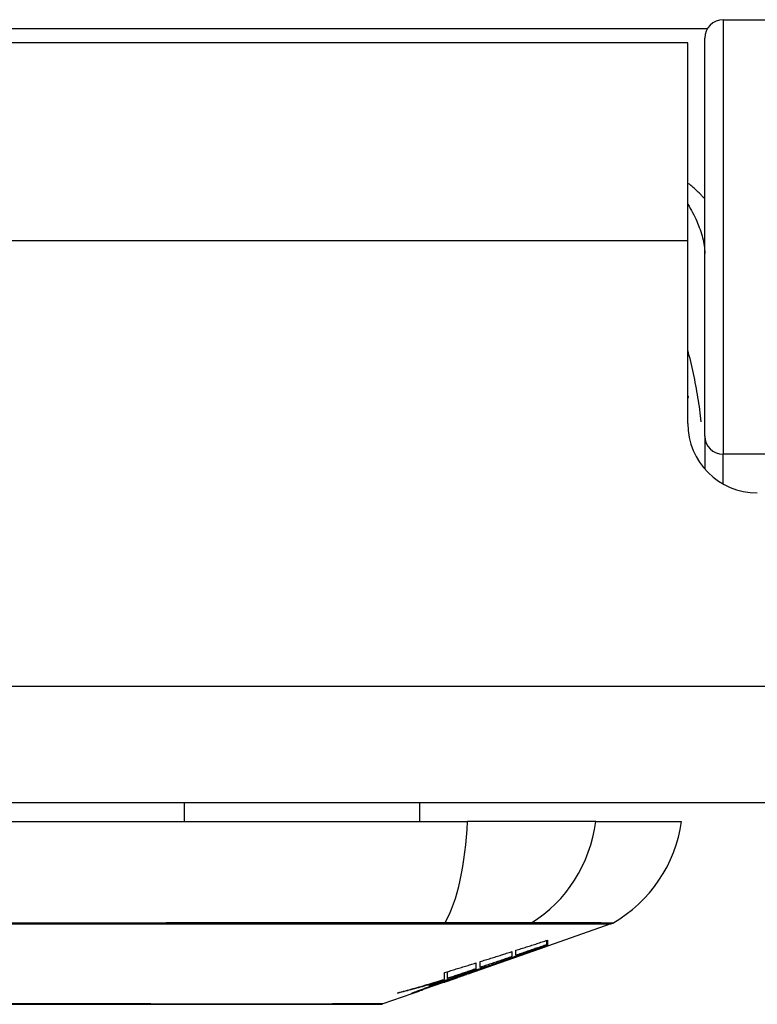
# Model space of a CAD drawing. Header units: inches. Extents: x 20 to 506, y 54 to 236.
# Tile 40 of 245: x 111.951 to 112.577, y 54.424 to 55.26. Entities that reach past the tile are written whole.
import ezdxf

# ---------------------------------------------------------------- set-up
doc = ezdxf.new("R2010")
doc.units = ezdxf.units.IN
doc.header["$MEASUREMENT"] = 0
doc.layers.add('Visible Edges(ANSI)', color=7, linetype='Continuous', lineweight=25)
doc.layers.add('Visible Tangent Edges(ANSI)', color=7, linetype='Continuous', lineweight=25)

msp = doc.modelspace()

# ---------------------------------------------------------------- linework, layer by layer
at = {"layer": 'Visible Edges(ANSI)'}
for p, q in [((112.54762, 55.25957), (113.13718, 55.25957)), ((112.53187, 54.90617), (112.53187, 55.24382)), ((112.51745, 55.24005), (111.28645, 55.24005)), ((112.51745, 55.07205), (112.51745, 55.24005)), ((112.51745, 54.9171), (112.51745, 55.07205)), ((112.53187, 54.90617), (112.53187, 54.87844)), ((116.05295, 54.59505), (68.44795, 54.59505)), ((112.09003, 54.59505), (112.09003, 54.5793)), ((112.28974, 54.59505), (112.28974, 54.5793)), ((111.47326, 54.5793), (112.33063, 54.5793)), ((112.43942, 54.5793), (112.33063, 54.5793)), ((112.43942, 54.5793), (112.51218, 54.5793)), ((112.45229, 54.49239), (112.39845, 54.47355)), ((112.39794, 54.47477), (112.39794, 54.47841)), ((112.39845, 54.47858), (112.39845, 54.47417)), ((112.33108, 54.44997), (112.39741, 54.47319)), ((112.3682, 54.46888), (112.3682, 54.46462)), ((112.3717, 54.46581), (112.3717, 54.46999)), ((112.37669, 54.46632), (112.37669, 54.46703)), ((112.39845, 54.47367), (112.39741, 54.4733)), ((112.39741, 54.47319), (112.39741, 54.47337)), ((112.39845, 54.47373), (112.39845, 54.47355)), ((112.3377, 54.4593), (112.3377, 54.45428)), ((112.34145, 54.45555), (112.34145, 54.46046)), ((112.35658, 54.45912), (112.35658, 54.4597)), ((112.33108, 54.44997), (112.28972, 54.4355)), ((112.31095, 54.44536), (112.31095, 54.4511)), ((112.31371, 54.44621), (112.31371, 54.45194)), ((112.3382, 54.45392), (112.32982, 54.451)), ((112.32982, 54.451), (112.32982, 54.45124)), ((112.3324, 54.45054), (112.3324, 54.45095)), ((112.33458, 54.45174), (112.33458, 54.45249)), ((112.3097, 54.44416), (112.3097, 54.44498)), ((112.31045, 54.44313), (112.31045, 54.44341)), ((112.31045, 54.44313), (112.31045, 54.44282)), ((112.32247, 54.4471), (112.32247, 54.44737)), ((112.32945, 54.44947), (112.32945, 54.44956)), ((112.2832, 54.43321), (112.25876, 54.42466)), ((112.2832, 54.43321), (112.2832, 54.43323)), ((112.29295, 54.43667), (112.28545, 54.43404)), ((112.28545, 54.43404), (112.28545, 54.43457)), ((112.291, 54.43609), (112.291, 54.43667)), ((112.30295, 54.44056), (112.30295, 54.44087)), ((112.30295, 54.44013), (112.30295, 54.44056))]:
    msp.add_line(p, q, dxfattribs=at)
at = {"layer": 'Visible Edges(ANSI)', "flags": 128}
for points in [[(112.51745, 54.94034), (112.51747, 54.94028), (112.51749, 54.94023), (112.51751, 54.94017), (112.51753, 54.94012), (112.51756, 54.94007), (112.51758, 54.94001), (112.5176, 54.93996), (112.51762, 54.9399), (112.51764, 54.93985), (112.51767, 54.9398), (112.51769, 54.93974), (112.51771, 54.93969), (112.51773, 54.93963), (112.51775, 54.93958), (112.51777, 54.93952), (112.5178, 54.93947), (112.51782, 54.93942), (112.51784, 54.93936), (112.51786, 54.93931), (112.51788, 54.93925), (112.5179, 54.9392), (112.51793, 54.93914), (112.51795, 54.93909), (112.51797, 54.93904)], [(112.3717, 54.46999), (112.37282, 54.47035), (112.37393, 54.4707), (112.37505, 54.47106), (112.37616, 54.47141), (112.37728, 54.47177), (112.37839, 54.47213), (112.37951, 54.47248), (112.38062, 54.47284), (112.38174, 54.4732), (112.38286, 54.47356), (112.38397, 54.47391), (112.38509, 54.47427), (112.3862, 54.47463), (112.38732, 54.47499), (112.38843, 54.47535), (112.38955, 54.47571), (112.39066, 54.47606), (112.39177, 54.47642), (112.39289, 54.47678), (112.394, 54.47714), (112.39511, 54.4775), (112.39623, 54.47786), (112.39734, 54.47822), (112.39845, 54.47858)], [(112.34145, 54.46046), (112.34257, 54.46081), (112.34368, 54.46116), (112.3448, 54.46151), (112.34591, 54.46185), (112.34703, 54.4622), (112.34814, 54.46255), (112.34926, 54.4629), (112.35038, 54.46325), (112.35149, 54.4636), (112.35261, 54.46395), (112.35372, 54.4643), (112.35484, 54.46465), (112.35595, 54.465), (112.35707, 54.46536), (112.35818, 54.46571), (112.3593, 54.46606), (112.36041, 54.46641), (112.36153, 54.46676), (112.36264, 54.46711), (112.36375, 54.46747), (112.36487, 54.46782), (112.36598, 54.46817), (112.36709, 54.46853), (112.3682, 54.46888)], [(112.3532, 54.45848), (112.35494, 54.45911), (112.35668, 54.45974), (112.35844, 54.46038), (112.3602, 54.46102), (112.36198, 54.46167), (112.36377, 54.46232), (112.36556, 54.46298), (112.36737, 54.46363), (112.36919, 54.4643), (112.37102, 54.46496), (112.37286, 54.46563), (112.37472, 54.46631), (112.37658, 54.46699), (112.37846, 54.46767), (112.38035, 54.46836), (112.38225, 54.46905), (112.38417, 54.46975), (112.38609, 54.47045), (112.38803, 54.47116), (112.38999, 54.47187), (112.39196, 54.47259), (112.39394, 54.47331), (112.39593, 54.47404), (112.39794, 54.47477)], [(112.39741, 54.47319), (112.39574, 54.4726), (112.39406, 54.47202), (112.39238, 54.47143), (112.3907, 54.47084), (112.38901, 54.47025), (112.38731, 54.46966), (112.38562, 54.46907), (112.38392, 54.46848), (112.38221, 54.46789), (112.38051, 54.4673), (112.3788, 54.46671), (112.37709, 54.46612), (112.37538, 54.46553), (112.37367, 54.46495), (112.37196, 54.46436), (112.37024, 54.46377), (112.36853, 54.46318), (112.36682, 54.4626), (112.36511, 54.46202), (112.3634, 54.46143), (112.36169, 54.46085), (112.35998, 54.46027), (112.35828, 54.4597), (112.35658, 54.45912)], [(112.39794, 54.47477), (112.39685, 54.47439), (112.39576, 54.47402), (112.39467, 54.47365), (112.39358, 54.47327), (112.39249, 54.4729), (112.39139, 54.47253), (112.3903, 54.47215), (112.38921, 54.47178), (112.38811, 54.47141), (112.38702, 54.47103), (112.38592, 54.47066), (112.38483, 54.47028), (112.38374, 54.46991), (112.38264, 54.46954), (112.38155, 54.46916), (112.38045, 54.46879), (112.37936, 54.46842), (112.37826, 54.46804), (112.37717, 54.46767), (112.37608, 54.4673), (112.37498, 54.46693), (112.37389, 54.46655), (112.3728, 54.46618), (112.3717, 54.46581)], [(112.39845, 54.47417), (112.39759, 54.47386), (112.39673, 54.47354), (112.39586, 54.47323), (112.39498, 54.47291), (112.39409, 54.47259), (112.3932, 54.47227), (112.39231, 54.47195), (112.39141, 54.47162), (112.39051, 54.4713), (112.3896, 54.47097), (112.38869, 54.47064), (112.38777, 54.47031), (112.38685, 54.46998), (112.38593, 54.46965), (112.38501, 54.46932), (112.38409, 54.46899), (112.38316, 54.46865), (112.38224, 54.46832), (112.38131, 54.46798), (112.38039, 54.46765), (112.37946, 54.46732), (112.37854, 54.46698), (112.37761, 54.46665), (112.37669, 54.46632)], [(112.37669, 54.46632), (112.3776, 54.46663), (112.3785, 54.46693), (112.37941, 54.46724), (112.38032, 54.46755), (112.38123, 54.46786), (112.38214, 54.46816), (112.38304, 54.46847), (112.38395, 54.46878), (112.38486, 54.46909), (112.38577, 54.4694), (112.38668, 54.46971), (112.38758, 54.47002), (112.38849, 54.47033), (112.3894, 54.47064), (112.39031, 54.47094), (112.39121, 54.47125), (112.39212, 54.47156), (112.39303, 54.47187), (112.39393, 54.47218), (112.39484, 54.47249), (112.39574, 54.4728), (112.39665, 54.47311), (112.39755, 54.47342), (112.39845, 54.47373)], [(112.31095, 54.4511), (112.31207, 54.45144), (112.31318, 54.45178), (112.3143, 54.45212), (112.31541, 54.45245), (112.31653, 54.45279), (112.31765, 54.45313), (112.31876, 54.45347), (112.31988, 54.45381), (112.32099, 54.45415), (112.32211, 54.45449), (112.32322, 54.45484), (112.32434, 54.45518), (112.32545, 54.45552), (112.32657, 54.45586), (112.32768, 54.4562), (112.3288, 54.45655), (112.32991, 54.45689), (112.33103, 54.45723), (112.33214, 54.45758), (112.33325, 54.45792), (112.33437, 54.45826), (112.33548, 54.45861), (112.33659, 54.45895), (112.3377, 54.4593)], [(112.32982, 54.451), (112.3308, 54.4513), (112.33177, 54.45161), (112.33275, 54.45191), (112.33372, 54.45222), (112.3347, 54.45253), (112.33568, 54.45284), (112.33665, 54.45315), (112.33763, 54.45346), (112.3386, 54.45377), (112.33958, 54.45408), (112.34055, 54.45439), (112.34153, 54.4547), (112.3425, 54.45501), (112.34348, 54.45533), (112.34445, 54.45564), (112.34543, 54.45595), (112.3464, 54.45627), (112.34737, 54.45658), (112.34835, 54.4569), (112.34932, 54.45721), (112.35029, 54.45753), (112.35126, 54.45784), (112.35223, 54.45816), (112.3532, 54.45848)], [(112.35658, 54.45912), (112.35556, 54.45876), (112.35454, 54.45839), (112.35351, 54.45802), (112.35248, 54.45765), (112.35145, 54.45728), (112.35042, 54.45692), (112.34939, 54.45655), (112.34835, 54.45618), (112.34732, 54.4558), (112.34628, 54.45543), (112.34524, 54.45506), (112.3442, 54.45469), (112.34316, 54.45432), (112.34212, 54.45395), (112.34108, 54.45357), (112.34003, 54.4532), (112.33899, 54.45283), (112.33795, 54.45246), (112.33691, 54.45209), (112.33586, 54.45172), (112.33482, 54.45135), (112.33378, 54.45098), (112.33274, 54.45061), (112.3317, 54.45024)], [(112.3682, 54.46462), (112.36709, 54.46424), (112.36598, 54.46386), (112.36487, 54.46348), (112.36375, 54.4631), (112.36264, 54.46273), (112.36153, 54.46235), (112.36041, 54.46197), (112.3593, 54.46159), (112.35818, 54.46121), (112.35707, 54.46083), (112.35595, 54.46046), (112.35484, 54.46008), (112.35372, 54.4597), (112.3526, 54.45932), (112.35149, 54.45894), (112.35037, 54.45856), (112.34926, 54.45819), (112.34814, 54.45781), (112.34703, 54.45743), (112.34591, 54.45705), (112.3448, 54.45668), (112.34368, 54.4563), (112.34257, 54.45592), (112.34145, 54.45555)], [(112.33458, 54.45174), (112.33307, 54.45124), (112.33155, 54.45074), (112.33004, 54.45025), (112.32852, 54.44975), (112.32699, 54.44926), (112.32547, 54.44876), (112.32395, 54.44827), (112.32242, 54.44777), (112.32089, 54.44728), (112.31936, 54.44679), (112.31783, 54.4463), (112.31629, 54.44581), (112.31476, 54.44533), (112.31322, 54.44484), (112.31169, 54.44436), (112.31015, 54.44387), (112.30862, 54.44339), (112.30708, 54.44291), (112.30555, 54.44243), (112.30401, 54.44196), (112.30247, 54.44149), (112.30094, 54.44101), (112.29941, 54.44054), (112.29787, 54.44008)], [(112.3377, 54.45428), (112.33671, 54.45394), (112.33571, 54.45361), (112.33471, 54.45327), (112.33371, 54.45293), (112.33271, 54.4526), (112.33171, 54.45226), (112.33071, 54.45192), (112.32971, 54.45158), (112.32871, 54.45125), (112.32771, 54.45091), (112.32671, 54.45057), (112.32571, 54.45024), (112.32471, 54.4499), (112.32371, 54.44957), (112.32271, 54.44923), (112.32171, 54.44889), (112.32071, 54.44856), (112.31971, 54.44822), (112.31871, 54.44789), (112.31771, 54.44755), (112.31671, 54.44721), (112.31571, 54.44688), (112.31471, 54.44654), (112.31371, 54.44621)], [(112.31371, 54.44621), (112.31473, 54.44652), (112.31575, 54.44684), (112.31678, 54.44716), (112.3178, 54.44747), (112.31882, 54.44779), (112.31984, 54.44811), (112.32086, 54.44843), (112.32189, 54.44875), (112.32291, 54.44907), (112.32393, 54.44939), (112.32495, 54.44971), (112.32597, 54.45003), (112.327, 54.45035), (112.32802, 54.45067), (112.32904, 54.451), (112.33006, 54.45132), (112.33108, 54.45164), (112.3321, 54.45197), (112.33312, 54.45229), (112.33413, 54.45262), (112.33515, 54.45294), (112.33617, 54.45327), (112.33719, 54.45359), (112.3382, 54.45392)], [(112.32495, 54.44826), (112.32536, 54.44841), (112.32576, 54.44855), (112.32617, 54.4487), (112.32657, 54.44885), (112.32698, 54.44899), (112.32738, 54.44914), (112.32778, 54.44928), (112.32819, 54.44943), (112.32859, 54.44957), (112.32899, 54.44972), (112.3294, 54.44987), (112.3298, 54.45001), (112.3302, 54.45016), (112.3306, 54.4503), (112.331, 54.45044), (112.3314, 54.45059), (112.3318, 54.45073), (112.3322, 54.45088), (112.3326, 54.45102), (112.333, 54.45116), (112.33339, 54.45131), (112.33379, 54.45145), (112.33418, 54.45159), (112.33458, 54.45174)], [(112.3317, 54.45024), (112.33193, 54.45033), (112.33212, 54.4504), (112.33225, 54.45046), (112.33235, 54.4505), (112.33239, 54.45053), (112.33239, 54.45054), (112.33235, 54.45054), (112.33225, 54.45052), (112.33211, 54.45049), (112.33193, 54.45044), (112.3317, 54.45037), (112.33142, 54.45029), (112.3311, 54.4502), (112.33074, 54.45009), (112.33034, 54.44997), (112.32989, 54.44983), (112.3294, 54.44968), (112.32887, 54.44951), (112.32831, 54.44934), (112.32771, 54.44914), (112.32707, 54.44894), (112.3264, 54.44873), (112.32569, 54.4485), (112.32495, 54.44826)], [(112.2712, 54.43376), (112.27286, 54.43422), (112.27453, 54.43468), (112.27619, 54.43514), (112.27785, 54.43561), (112.27952, 54.43608), (112.28118, 54.43655), (112.28284, 54.43702), (112.2845, 54.4375), (112.28616, 54.43798), (112.28783, 54.43846), (112.28949, 54.43894), (112.29115, 54.43943), (112.2928, 54.43991), (112.29446, 54.4404), (112.29612, 54.44089), (112.29777, 54.44138), (112.29943, 54.44188), (112.30108, 54.44237), (112.30273, 54.44287), (112.30438, 54.44336), (112.30602, 54.44386), (112.30767, 54.44436), (112.30931, 54.44486), (112.31095, 54.44536)], [(112.3097, 54.44416), (112.30811, 54.44369), (112.30652, 54.44322), (112.30492, 54.44276), (112.30333, 54.4423), (112.30173, 54.44184), (112.30013, 54.44138), (112.29853, 54.44093), (112.29693, 54.44048), (112.29533, 54.44003), (112.29373, 54.43959), (112.29213, 54.43915), (112.29052, 54.43871), (112.28892, 54.43828), (112.28731, 54.43785), (112.2857, 54.43742), (112.28409, 54.437), (112.28249, 54.43658), (112.28088, 54.43617), (112.27927, 54.43575), (112.27765, 54.43535), (112.27604, 54.43494), (112.27443, 54.43454), (112.27282, 54.43415), (112.2712, 54.43376)], [(112.29787, 54.44008), (112.29837, 54.44025), (112.29886, 54.44042), (112.29935, 54.44059), (112.29985, 54.44076), (112.30034, 54.44093), (112.30083, 54.4411), (112.30132, 54.44127), (112.30182, 54.44144), (112.30231, 54.44161), (112.3028, 54.44178), (112.3033, 54.44195), (112.30379, 54.44212), (112.30428, 54.44229), (112.30477, 54.44246), (112.30527, 54.44263), (112.30576, 54.4428), (112.30625, 54.44297), (112.30675, 54.44314), (112.30724, 54.44331), (112.30773, 54.44348), (112.30822, 54.44365), (112.30872, 54.44382), (112.30921, 54.44399), (112.3097, 54.44416)], [(112.30095, 54.44019), (112.30196, 54.44053), (112.30297, 54.44088), (112.30397, 54.44122), (112.30497, 54.44156), (112.30596, 54.4419), (112.30695, 54.44223), (112.30793, 54.44256), (112.3089, 54.44289), (112.30987, 54.44321), (112.31082, 54.44353), (112.31177, 54.44385), (112.3127, 54.44416), (112.31363, 54.44447), (112.31454, 54.44477), (112.31544, 54.44507), (112.31632, 54.44536), (112.31719, 54.44565), (112.31804, 54.44593), (112.31887, 54.4462), (112.31969, 54.44647), (112.32049, 54.44673), (112.32127, 54.44698), (112.32202, 54.44723), (112.32276, 54.44747)], [(112.32195, 54.44678), (112.3212, 54.44652), (112.32043, 54.44625), (112.31966, 54.44598), (112.31888, 54.4457), (112.31809, 54.44543), (112.3173, 54.44515), (112.31649, 54.44487), (112.31569, 54.44459), (112.31488, 54.4443), (112.31407, 54.44402), (112.31326, 54.44374), (112.31245, 54.44345), (112.31163, 54.44317), (112.31082, 54.44288), (112.31001, 54.4426), (112.30921, 54.44232), (112.3084, 54.44204), (112.30761, 54.44176), (112.30681, 54.44148), (112.30603, 54.44121), (112.30525, 54.44093), (112.30447, 54.44066), (112.30371, 54.4404), (112.30295, 54.44013)], [(112.32195, 54.44696), (112.32172, 54.44689), (112.32145, 54.44681), (112.32116, 54.44672), (112.32084, 54.44661), (112.3205, 54.4465), (112.32013, 54.44638), (112.31973, 54.44626), (112.31931, 54.44612), (112.31887, 54.44597), (112.31841, 54.44582), (112.31793, 54.44566), (112.31743, 54.4455), (112.31692, 54.44533), (112.31639, 54.44515), (112.31584, 54.44497), (112.31528, 54.44478), (112.31471, 54.44458), (112.31412, 54.44439), (112.31353, 54.44418), (112.31293, 54.44398), (112.31232, 54.44377), (112.3117, 54.44356), (112.31108, 54.44335), (112.31045, 54.44313)], [(112.31045, 54.44282), (112.31087, 54.44296), (112.31129, 54.4431), (112.31172, 54.44325), (112.31216, 54.44341), (112.31261, 54.44356), (112.31306, 54.44372), (112.31351, 54.44388), (112.31397, 54.44404), (112.31443, 54.4442), (112.31488, 54.44436), (112.31534, 54.44452), (112.31579, 54.44467), (112.31623, 54.44483), (112.31668, 54.44499), (112.31711, 54.44514), (112.31753, 54.44529), (112.31795, 54.44544), (112.31835, 54.44558), (112.31874, 54.44572), (112.31912, 54.44585), (112.31948, 54.44598), (112.31982, 54.4461), (112.32015, 54.44622), (112.32045, 54.44633)], [(112.32045, 54.44633), (112.32068, 54.44641), (112.3209, 54.44649), (112.32111, 54.44657), (112.32131, 54.44664), (112.32149, 54.44671), (112.32165, 54.44677), (112.3218, 54.44683), (112.32194, 54.44688), (112.32206, 54.44692), (112.32217, 54.44697), (112.32226, 54.447), (112.32233, 54.44703), (112.32239, 54.44706), (112.32243, 54.44708), (112.32246, 54.44709), (112.32247, 54.4471), (112.32246, 54.4471), (112.32244, 54.4471), (112.3224, 54.44709), (112.32234, 54.44708), (112.32227, 54.44706), (112.32218, 54.44703), (112.32207, 54.447), (112.32195, 54.44696)], [(112.32945, 54.44947), (112.32939, 54.44944), (112.3293, 54.44941), (112.32919, 54.44936), (112.32905, 54.44931), (112.32888, 54.44925), (112.3287, 54.44918), (112.32848, 54.4491), (112.32825, 54.44901), (112.32799, 54.44892), (112.32771, 54.44882), (112.32741, 54.44871), (112.32709, 54.4486), (112.32675, 54.44848), (112.32639, 54.44835), (112.32601, 54.44821), (112.32562, 54.44807), (112.3252, 54.44793), (112.32478, 54.44778), (112.32434, 54.44762), (112.32388, 54.44746), (112.32342, 54.4473), (112.32294, 54.44713), (112.32245, 54.44696), (112.32195, 54.44678)], [(112.32276, 54.44747), (112.32342, 54.44768), (112.32404, 54.44788), (112.32464, 54.44808), (112.32521, 54.44826), (112.32576, 54.44843), (112.32627, 54.44859), (112.32675, 54.44874), (112.3272, 54.44889), (112.32761, 54.44902), (112.328, 54.44913), (112.32834, 54.44924), (112.32865, 54.44933), (112.32893, 54.44941), (112.32916, 54.44948), (112.32937, 54.44954), (112.32953, 54.44958), (112.32965, 54.44961), (112.32974, 54.44963), (112.32979, 54.44964), (112.3298, 54.44963), (112.32977, 54.44961), (112.3297, 54.44957), (112.3296, 54.44953), (112.32945, 54.44947)], [(112.28545, 54.43404), (112.28518, 54.43395), (112.28492, 54.43387), (112.28468, 54.4338), (112.28446, 54.43373), (112.28426, 54.43367), (112.28407, 54.43362), (112.2839, 54.43357), (112.28374, 54.43353), (112.28361, 54.43349), (112.28349, 54.43347), (112.28339, 54.43345), (112.28331, 54.43343), (112.28324, 54.43343), (112.2832, 54.43343), (112.28317, 54.43344), (112.28315, 54.43345), (112.28316, 54.43347), (112.28319, 54.4335), (112.28323, 54.43354), (112.28329, 54.43358), (112.28336, 54.43363), (112.28346, 54.43368), (112.28357, 54.43375), (112.2837, 54.43381)], [(112.2832, 54.43323), (112.28347, 54.43332), (112.28374, 54.43341), (112.28402, 54.43351), (112.28429, 54.4336), (112.28456, 54.4337), (112.28483, 54.43379), (112.2851, 54.43388), (112.28537, 54.43398), (112.28565, 54.43407), (112.28592, 54.43417), (112.28619, 54.43426), (112.28646, 54.43436), (112.28673, 54.43445), (112.287, 54.43455), (112.28728, 54.43464), (112.28755, 54.43474), (112.28782, 54.43483), (112.28809, 54.43493), (112.28836, 54.43502), (112.28864, 54.43512), (112.28891, 54.43521), (112.28918, 54.43531), (112.28945, 54.4354), (112.28972, 54.4355)], [(112.2837, 54.43381), (112.28389, 54.43391), (112.28414, 54.43402), (112.28446, 54.43416), (112.28483, 54.43432), (112.28527, 54.43449), (112.28576, 54.43469), (112.28631, 54.43491), (112.28691, 54.43514), (112.28755, 54.43539), (112.28825, 54.43565), (112.28898, 54.43593), (112.28976, 54.43621), (112.29057, 54.43651), (112.29141, 54.43682), (112.29228, 54.43714), (112.29318, 54.43746), (112.29411, 54.4378), (112.29505, 54.43813), (112.29601, 54.43847), (112.29698, 54.43881), (112.29797, 54.43916), (112.29896, 54.4395), (112.29995, 54.43985), (112.30095, 54.44019)], [(112.29345, 54.43716), (112.29309, 54.43701), (112.29275, 54.43688), (112.29244, 54.43675), (112.29216, 54.43664), (112.29191, 54.43653), (112.29169, 54.43644), (112.2915, 54.43636), (112.29134, 54.43628), (112.29121, 54.43622), (112.29111, 54.43617), (112.29104, 54.43613), (112.291, 54.43611), (112.291, 54.43609), (112.29102, 54.43609), (112.29108, 54.43609), (112.29116, 54.43611), (112.29128, 54.43614), (112.29143, 54.43618), (112.29161, 54.43624), (112.29182, 54.4363), (112.29206, 54.43637), (112.29233, 54.43646), (112.29263, 54.43656), (112.29295, 54.43667)], [(112.30295, 54.44056), (112.3025, 54.4404), (112.30204, 54.44024), (112.30158, 54.44009), (112.30111, 54.43993), (112.30065, 54.43976), (112.30018, 54.4396), (112.29971, 54.43944), (112.29925, 54.43928), (112.2988, 54.43912), (112.29835, 54.43896), (112.2979, 54.4388), (112.29747, 54.43865), (112.29704, 54.43849), (112.29663, 54.43834), (112.29623, 54.4382), (112.29585, 54.43806), (112.29548, 54.43792), (112.29513, 54.43779), (112.29479, 54.43767), (112.29448, 54.43755), (112.29419, 54.43744), (112.29392, 54.43734), (112.29367, 54.43724), (112.29345, 54.43716)], [(111.93678, 54.42438), (111.95412, 54.42437), (111.9713, 54.42436), (111.98825, 54.42435), (112.00504, 54.42434), (112.02163, 54.42432), (112.03797, 54.42431), (112.05399, 54.42429), (112.06964, 54.42428), (112.08485, 54.42426), (112.09958, 54.42424), (112.11379, 54.42423), (112.12749, 54.42421), (112.14068, 54.4242), (112.15327, 54.42419), (112.16524, 54.4242), (112.17659, 54.42421), (112.18728, 54.42423), (112.19727, 54.42424), (112.20656, 54.42426), (112.21516, 54.42428), (112.22302, 54.42429), (112.23011, 54.42431), (112.2364, 54.42432), (112.24188, 54.42434), (112.24652, 54.42435), (112.25032, 54.42436), (112.25329, 54.42437), (112.25543, 54.42438), (112.25671, 54.42438), (112.25714, 54.42438)]]:
    msp.add_lwpolyline(points, dxfattribs=at)
at = {"layer": 'Visible Edges(ANSI)'}
for centre, radius, start, end in [((112.54762, 55.24382), 0.01575, 90, 180), ((112.5765, 54.9171), 0.05906, 180, 270), ((112.39521, 54.59562), 0.11811, 299.81689, 352.0587), ((112.44904, 54.50168), 0.00984, 289.29005, 299.81689), ((112.25713, 54.4293), 0.00492, 270.17314, 289.29005)]:
    msp.add_arc(centre, radius, start, end, dxfattribs=at)
at = {"layer": 'Visible Tangent Edges(ANSI)'}
for p, q in [((112.5341, 55.2519), (111.2698, 55.2519)), ((112.54762, 55.25957), (112.54762, 54.89096)), ((112.51745, 55.07205), (111.28645, 55.07205)), ((112.8547, 54.89096), (112.54762, 54.89096)), ((112.54762, 54.8656), (112.54762, 54.89096)), ((68.44795, 54.69405), (116.05295, 54.69405)), ((112.31028, 54.49236), (112.31075, 54.49236)), ((112.3825, 54.49236), (112.38267, 54.49236)), ((112.32195, 54.44696), (112.32195, 54.4472)), ((112.32195, 54.44678), (112.32195, 54.44688)), ((112.29345, 54.43716), (112.29345, 54.43756))]:
    msp.add_line(p, q, dxfattribs=at)
at = {"layer": 'Visible Tangent Edges(ANSI)', "flags": 128}
for points in [[(112.53187, 55.10754), (112.53136, 55.10813), (112.53085, 55.10871), (112.53033, 55.1093), (112.5298, 55.10988), (112.52926, 55.11046), (112.52872, 55.11104), (112.52816, 55.11162), (112.5276, 55.1122), (112.52703, 55.11277), (112.52645, 55.11334), (112.52587, 55.11391), (112.52527, 55.11448), (112.52467, 55.11504), (112.52405, 55.1156), (112.52343, 55.11615), (112.5228, 55.1167), (112.52216, 55.11724), (112.52152, 55.11778), (112.52086, 55.11832), (112.5202, 55.11885), (112.51952, 55.11937), (112.51884, 55.11989), (112.51815, 55.1204), (112.51744, 55.1209)], [(112.51745, 55.10296), (112.51855, 55.10122), (112.51961, 55.09946), (112.52063, 55.09769), (112.5216, 55.09591), (112.52254, 55.09411), (112.52343, 55.09231), (112.52429, 55.09051), (112.5251, 55.0887), (112.52587, 55.0869), (112.5266, 55.08509), (112.52728, 55.0833), (112.52793, 55.08151), (112.52852, 55.07973), (112.52908, 55.07797), (112.52958, 55.07621), (112.53004, 55.07447), (112.53046, 55.07274), (112.53082, 55.07102), (112.53113, 55.06932), (112.53139, 55.06765), (112.5316, 55.066), (112.53175, 55.06437), (112.53184, 55.06278), (112.53187, 55.06121)], [(112.52898, 54.91834), (112.52867, 54.92094), (112.52836, 54.92354), (112.52803, 54.92614), (112.52768, 54.92873), (112.52732, 54.93132), (112.52694, 54.9339), (112.52655, 54.93648), (112.52614, 54.93905), (112.52572, 54.94162), (112.52528, 54.94418), (112.52482, 54.94674), (112.52435, 54.94929), (112.52387, 54.95183), (112.52337, 54.95437), (112.52285, 54.9569), (112.52232, 54.95943), (112.52177, 54.96196), (112.5212, 54.96448), (112.52062, 54.96699), (112.52002, 54.96951), (112.5194, 54.97201), (112.51876, 54.97451), (112.51811, 54.97701), (112.51745, 54.97949)], [(111.9358, 54.49239), (111.97045, 54.49239), (112.00511, 54.49239), (112.03973, 54.49239), (112.07427, 54.49238), (112.10869, 54.49238), (112.14293, 54.49237), (112.17698, 54.49237), (112.21077, 54.49237), (112.24428, 54.49236), (112.27745, 54.49236), (112.31028, 54.49236)], [(112.31153, 54.49335), (112.27858, 54.49332), (112.24528, 54.49329), (112.21165, 54.49327), (112.17774, 54.49325), (112.14359, 54.49322), (112.10924, 54.4932), (112.07472, 54.49319), (112.04009, 54.49317), (112.00537, 54.49316), (111.97063, 54.49315), (111.93589, 54.49315)], [(112.31075, 54.49236), (112.31485, 54.49236), (112.31888, 54.49236), (112.32285, 54.49236), (112.32674, 54.49236), (112.33056, 54.49236), (112.3343, 54.49236), (112.33795, 54.49236), (112.3415, 54.49236), (112.34497, 54.49236), (112.34833, 54.49236), (112.35158, 54.49236), (112.35473, 54.49236), (112.35776, 54.49236), (112.36067, 54.49236), (112.36346, 54.49236), (112.36612, 54.49236), (112.36866, 54.49236), (112.37106, 54.49236), (112.37332, 54.49236), (112.37545, 54.49236), (112.37743, 54.49236), (112.37927, 54.49236), (112.38096, 54.49236), (112.3825, 54.49236)], [(112.38476, 54.49335), (112.38323, 54.49336), (112.38154, 54.49337), (112.37969, 54.49338), (112.37769, 54.49339), (112.37554, 54.49339), (112.37325, 54.4934), (112.37081, 54.4934), (112.36823, 54.49341), (112.36551, 54.49341), (112.36266, 54.49341), (112.35969, 54.49341), (112.35659, 54.49341), (112.35338, 54.49341), (112.35004, 54.49341), (112.3466, 54.49341), (112.34305, 54.49341), (112.3394, 54.4934), (112.33566, 54.4934), (112.33183, 54.49339), (112.32792, 54.49339), (112.32392, 54.49338), (112.31986, 54.49337), (112.31572, 54.49336), (112.31153, 54.49335)], [(112.38267, 54.49236), (112.3883, 54.49236), (112.39368, 54.49236), (112.39884, 54.49236), (112.40377, 54.49236), (112.40846, 54.49236), (112.41292, 54.49237), (112.41715, 54.49237), (112.42114, 54.49237), (112.42489, 54.49237), (112.42841, 54.49237), (112.43168, 54.49238), (112.43472, 54.49238), (112.43752, 54.49238), (112.44007, 54.49238), (112.44239, 54.49238), (112.44446, 54.49239), (112.44629, 54.49239), (112.44788, 54.49239), (112.44923, 54.49239), (112.45033, 54.49239), (112.45119, 54.49239), (112.4518, 54.49239), (112.45217, 54.49239), (112.45229, 54.49239)], [(112.45393, 54.49314), (112.45381, 54.49315), (112.45345, 54.49315), (112.45284, 54.49315), (112.45199, 54.49315), (112.4509, 54.49316), (112.44957, 54.49316), (112.44799, 54.49317), (112.44618, 54.49317), (112.44412, 54.49318), (112.44183, 54.49319), (112.43929, 54.4932), (112.43652, 54.49321), (112.4335, 54.49321), (112.43025, 54.49323), (112.42676, 54.49324), (112.42303, 54.49325), (112.41907, 54.49326), (112.41487, 54.49327), (112.41043, 54.49328), (112.40577, 54.49329), (112.40086, 54.49331), (112.39573, 54.49332), (112.39035, 54.49333), (112.38476, 54.49335)], [(112.13082, 54.42435), (112.11462, 54.42438), (112.09767, 54.42442), (112.08004, 54.42445), (112.0618, 54.42449), (112.043, 54.42452), (112.02373, 54.42455), (112.00405, 54.42458), (111.98403, 54.42461), (111.96375, 54.42463), (111.94325, 54.42464)], [(112.17541, 54.42435), (112.17371, 54.42435), (112.172, 54.42434), (112.17027, 54.42434), (112.16853, 54.42434), (112.16678, 54.42434), (112.16501, 54.42433), (112.16322, 54.42433), (112.16143, 54.42433), (112.15961, 54.42433), (112.15779, 54.42433), (112.15595, 54.42433), (112.1541, 54.42433), (112.15223, 54.42433), (112.15035, 54.42433), (112.14846, 54.42433), (112.14655, 54.42433), (112.14463, 54.42433), (112.14269, 54.42433), (112.14075, 54.42434), (112.13879, 54.42434), (112.13681, 54.42434), (112.13483, 54.42434), (112.13283, 54.42435), (112.13082, 54.42435)], [(112.25876, 54.42466), (112.2586, 54.42466), (112.25815, 54.42465), (112.25738, 54.42465), (112.25632, 54.42464), (112.25495, 54.42464), (112.25329, 54.42463), (112.25133, 54.42462), (112.24907, 54.42461), (112.24653, 54.42459), (112.24369, 54.42458), (112.24057, 54.42457), (112.23716, 54.42455), (112.23347, 54.42454), (112.2295, 54.42452), (112.22526, 54.4245), (112.22073, 54.42449), (112.21594, 54.42447), (112.21088, 54.42445), (112.20558, 54.42443), (112.20002, 54.42442), (112.19422, 54.4244), (112.18819, 54.42438), (112.18191, 54.42437), (112.17541, 54.42435)]]:
    msp.add_lwpolyline(points, dxfattribs=at)
at = {"layer": 'Visible Tangent Edges(ANSI)'}
for centre, major_axis, ratio, start_param, end_param in [((112.54762, 54.90617), (-0.01575, 0), 0.965926, 0, 1.570796), ((112.29204, 54.59562), (0, 0.11811), 0.32996, 3.665428, 4.573787), ((112.32899, 54.59562), (0, -0.11811), 0.943995, 0.523835, 1.432195), ((112.30991, 54.50187), (0.00003, -0.00984), 0.32572, 0.259229, 0.522936), ((112.38012, 54.50187), (-0.00008, -0.00984), 0.945463, 0.267645, 0.531352)]:
    msp.add_ellipse(centre, major_axis=major_axis, ratio=ratio, start_param=start_param, end_param=end_param, dxfattribs=at)

doc.saveas('drawing.dxf')
